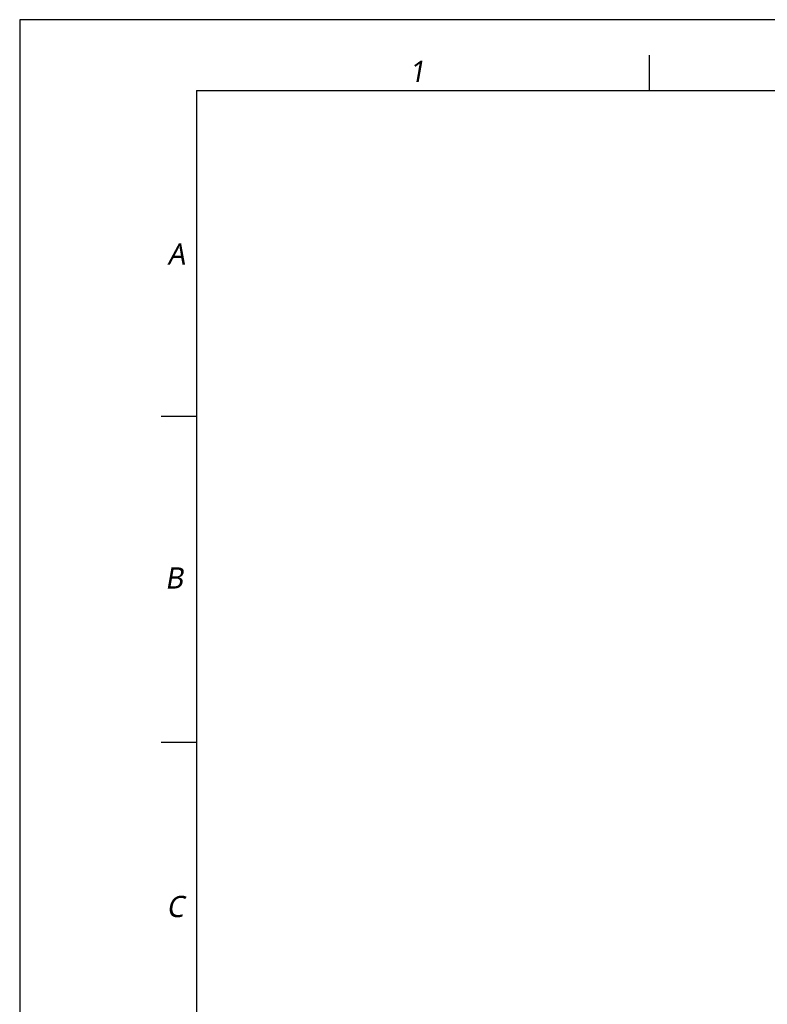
# Model space of a CAD drawing. Header units: millimetres. Extents: x 0 to 2550, y 0 to 1188.
# Tile 199 of 221: x 870 to 1293, y 630 to 1188. Entities that reach past the tile are written whole.
import ezdxf

# ---------------------------------------------------------------- set-up
doc = ezdxf.new("R2010")
doc.units = ezdxf.units.MM
doc.header["$LTSCALE"] = 46.255
doc.layers.get('0').update_dxf_attribs({"linetype": 'CONTINUOUS'})
doc.styles.add('TEXTSTYLE_2', font='malgun.ttf')

# ---------------------------------------------------------------- blocks, each defined once
blk = doc.blocks.new('DDDD')
at = {"color": 134}
for p, q in [((1451.8, 4609.8), (1451.8, 4659.8)), ((810.2, 4148.1), (760.2, 4148.1)), ((810.2, 3686.5), (760.2, 3686.5))]:
    blk.add_line(p, q, dxfattribs=at)
at = {"color": 7}
for q in [(810.2, 1839.8), (4660.2, 4609.8)]:
    blk.add_line((810.2, 4609.8), q, dxfattribs=at)
at = {"color": 134, "style": 'TEXTSTYLE_2', "oblique": 10}
for s, p in [('1', (1111.1, 4621.7)), ('A', (769.3, 4363.2)), ('B', (765.9, 3904.5)), ('C', (767.9, 3439.4))]:
    blk.add_text(s, height=30, dxfattribs=at).set_placement(p)

msp = doc.modelspace()

# ---------------------------------------------------------------- linework, layer by layer
at = {"color": 4}
msp.add_lwpolyline([(870, 0), (2550, 0), (2550, 1188), (870, 1188)], close=True, dxfattribs=at)

# ---------------------------------------------------------------- block references
at = {"xscale": 0.4, "yscale": 0.4, "zscale": 0.4}
msp.add_blockref('DDDD', (645.9319, -695.924), dxfattribs=at)

doc.saveas('drawing.dxf')
